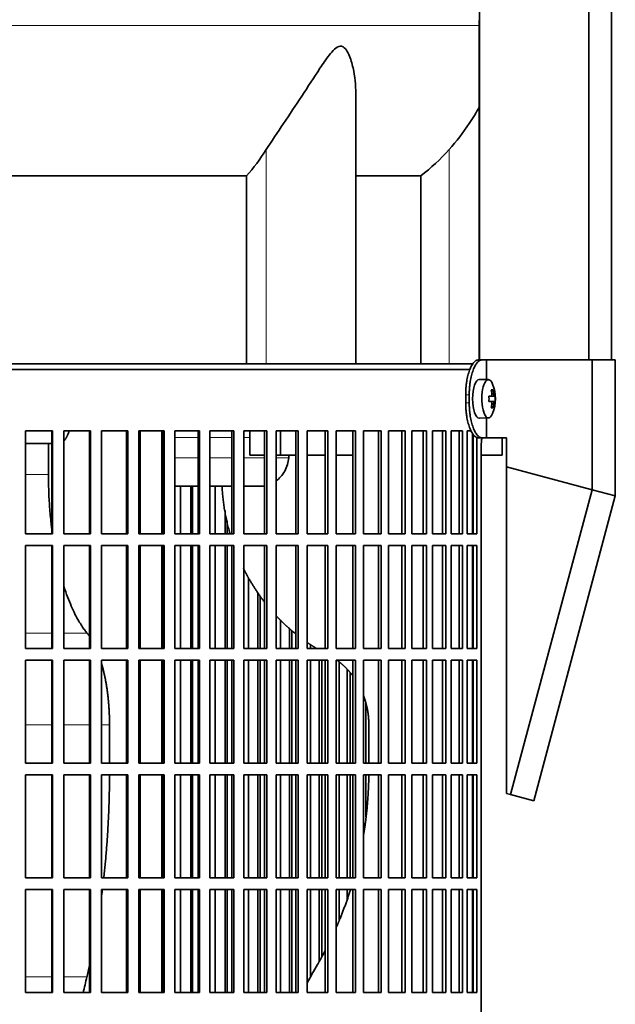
# Model space of a CAD drawing. Header units: millimetres. Extents: x 431 to 1322, y -2196 to 1777.
# Tile 21 of 31: x 1106 to 1260, y -264 to -11. Entities that reach past the tile are written whole.
import ezdxf

# ---------------------------------------------------------------- set-up
doc = ezdxf.new("R2010")
doc.units = ezdxf.units.MM
for name, color, linetype in [('M5X8_UNI7687', 7, 'Continuous'), ('MID_344-5', 7, 'Continuous'), ('VSI344-454_FILTR', 7, 'Continuous'), ('VSI344-454_SUPPO', 7, 'Continuous'), ('VSI344-454_TERMI', 7, 'Continuous'), ('VSI344_DIFFUSORE', 7, 'Continuous')]:
    doc.layers.add(name, color=color, linetype=linetype)

# ---------------------------------------------------------------- blocks, each defined once
blk = doc.blocks.new('SE3')
at = {"layer": 'M5X8_UNI7687', "color": 7, "linetype": 'Continuous', "lineweight": 35}
for p, q in [((1227.06, -103.75), (1224.71, -103.68)), ((1228.21, -106.35), (1227.8, -106.65)), ((1228.58, -107.97), (1227.18, -108.1)), ((1227.18, -108.03), (1227.76, -107.97)), ((1228.78, -107.99), (1227.18, -108.11)), ((1228.78, -109.37), (1227.18, -109.26)), ((1227.18, -109.27), (1228.58, -109.39)), ((1227.76, -109.39), (1227.18, -109.34)), ((1228.21, -111.02), (1227.8, -110.71)), ((1224.71, -113.68), (1227.06, -113.61))]:
    blk.add_line(p, q, dxfattribs=at)
at = {"layer": 'M5X8_UNI7687', "color": 4, "linetype": 'Continuous', "lineweight": 9}
for p, q in [((1227.18, -108.03), (1227.75, -107.97)), ((1227.92, -107.52), (1228.41, -107.47)), ((1227.75, -109.39), (1227.18, -109.34)), ((1228.41, -109.89), (1227.92, -109.85))]:
    blk.add_line(p, q, dxfattribs=at)
at = {"layer": 'M5X8_UNI7687', "color": 7, "linetype": 'Continuous', "lineweight": 35}
for centre, radius, start, end in [((1218.86, -108.68), 10, 337.7946, 22.2054), ((1219.18, -108.68), 9.62, 355.8727, 4.1273)]:
    blk.add_arc(centre, radius, start, end, dxfattribs=at)
for centre, major_axis, ratio, start_param, end_param in [((1224.69, -108.68), (0, -5), 0.34202, 3.141593, 6.283185), ((1227.04, -108.68), (0, -4.93), 0.34202, 2.444185, 6.283185), ((1220.94, -111.75), (7.67, 5.19), 0.199978, 0.212267, 0.361959), ((1218.93, -108.68), (0, 10), 0.906308, 4.833518, 4.948078), ((1218.82, -108.68), (0, 10), 0.965926, 4.833518, 4.948078), ((1218.88, -108.84), (9.97, 0.82), 0.029809, 0.468971, 0.583531), ((1221.99, -108.68), (0, -9.26), 0.562348, 1.49595, 1.645642), ((1218.88, -108.84), (9.97, 0.82), 0.029809, 0.112154, 0.226713), ((1218.88, -108.53), (9.97, -0.82), 0.029809, -0.583531, -0.468971), ((1218.93, -108.68), (0, -10), 0.906308, 1.335108, 1.449667), ((1220.94, -105.62), (7.67, -5.19), 0.199978, -0.361959, -0.212267), ((1218.82, -108.68), (0, -10), 0.965926, 1.335108, 1.449667), ((1218.88, -108.53), (9.97, -0.82), 0.029809, -0.226713, -0.112154), ((1224.69, -108.68), (0, -5), 0.34202, 0, 0.010116), ((1227.04, -108.68), (0, -4.93), 0.34202, 0, 0.697408)]:
    blk.add_ellipse(centre, major_axis=major_axis, ratio=ratio, start_param=start_param, end_param=end_param, dxfattribs=at)
for points in [[(1227.75, -107.97), (1227.76, -107.97), (1227.78, -107.97), (1227.8, -107.96), (1227.82, -107.95), (1227.84, -107.93), (1227.85, -107.91), (1227.87, -107.89), (1227.88, -107.86), (1227.9, -107.82), (1227.91, -107.79), (1227.92, -107.75), (1227.92, -107.71), (1227.93, -107.66), (1227.93, -107.62), (1227.93, -107.57), (1227.93, -107.53), (1227.93, -107.49), (1227.92, -107.47)], [(1228.41, -107.47), (1228.41, -107.49), (1228.42, -107.53), (1228.42, -107.57), (1228.43, -107.62), (1228.44, -107.66), (1228.45, -107.71), (1228.46, -107.75), (1228.47, -107.79), (1228.48, -107.82), (1228.5, -107.86), (1228.51, -107.89), (1228.52, -107.91), (1228.53, -107.93), (1228.54, -107.95), (1228.56, -107.96), (1228.57, -107.97), (1228.58, -107.97), (1228.58, -107.97)], [(1227.92, -109.89), (1227.93, -109.87), (1227.93, -109.84), (1227.93, -109.79), (1227.93, -109.75), (1227.93, -109.7), (1227.92, -109.66), (1227.92, -109.62), (1227.91, -109.58), (1227.9, -109.54), (1227.88, -109.51), (1227.87, -109.48), (1227.85, -109.45), (1227.84, -109.43), (1227.82, -109.41), (1227.8, -109.4), (1227.78, -109.39), (1227.76, -109.39), (1227.75, -109.39)], [(1228.58, -109.39), (1228.58, -109.39), (1228.57, -109.39), (1228.56, -109.4), (1228.54, -109.41), (1228.53, -109.43), (1228.52, -109.45), (1228.51, -109.48), (1228.5, -109.51), (1228.48, -109.54), (1228.47, -109.58), (1228.46, -109.62), (1228.45, -109.66), (1228.44, -109.7), (1228.43, -109.75), (1228.42, -109.79), (1228.42, -109.84), (1228.41, -109.87), (1228.41, -109.89)]]:
    blk.add_open_spline(points, degree=3, dxfattribs=at)
at = {"layer": 'MID_344-5', "color": 7, "linetype": 'Continuous', "lineweight": 35}
for p, q in [((1224.77, 983.32), (1224.77, -98.68)), ((1252.91, -98.68), (1252.91, 983.32)), ((1258.7, -98.68), (1258.7, 983.32)), ((1224.7, -11.36), (1224.7, -98.68))]:
    blk.add_line(p, q, dxfattribs=at)
at = {"layer": 'VSI344-454_FILTR', "color": 7, "linetype": 'Continuous', "lineweight": 35}
for p, q in [((945.4, -101.18), (1222.37, -101.18)), ((1107.87, -116.93), (1114.82, -116.93)), ((1107.87, -143.43), (1107.87, -116.93)), ((1114.66, -143.43), (1114.66, -116.93)), ((1114.82, -143.43), (1114.82, -116.93)), ((1117.75, -116.93), (1124.6, -116.93)), ((1117.75, -143.43), (1117.75, -116.93)), ((1124.38, -143.43), (1124.38, -116.93)), ((1124.6, -143.43), (1124.6, -116.93)), ((1127.48, -116.93), (1134.21, -116.93)), ((1127.48, -143.43), (1127.48, -116.93)), ((1133.92, -143.43), (1133.92, -116.93)), ((1134.21, -143.43), (1134.21, -116.93)), ((1137.03, -116.93), (1143.6, -116.93)), ((1137.03, -143.43), (1137.03, -116.93)), ((1143.24, -143.43), (1143.24, -116.93)), ((1143.6, -143.43), (1143.6, -116.93)), ((1146.34, -116.93), (1152.72, -116.93)), ((1146.34, -143.43), (1146.34, -116.93)), ((1152.3, -143.43), (1152.3, -116.93)), ((1152.72, -143.43), (1152.72, -116.93)), ((1155.38, -116.93), (1161.53, -116.93)), ((1155.38, -143.43), (1155.38, -116.93)), ((1161.04, -143.43), (1161.04, -116.93)), ((1161.53, -143.43), (1161.53, -116.93)), ((1164.09, -116.93), (1169.99, -116.93)), ((1164.09, -143.43), (1164.09, -116.93)), ((1169.44, -143.43), (1169.44, -116.93)), ((1169.99, -143.43), (1169.99, -116.93)), ((1172.43, -116.93), (1178.05, -116.93)), ((1172.43, -143.43), (1172.43, -116.93)), ((1177.45, -143.43), (1177.45, -116.93)), ((1178.05, -143.43), (1178.05, -116.93)), ((1180.37, -116.93), (1185.67, -116.93)), ((1180.37, -143.43), (1180.37, -116.93)), ((1185.02, -143.43), (1185.02, -116.93)), ((1185.67, -143.43), (1185.67, -116.93)), ((1187.86, -116.93), (1192.83, -116.93)), ((1187.86, -143.43), (1187.86, -116.93)), ((1192.12, -143.43), (1192.12, -116.93)), ((1192.83, -143.43), (1192.83, -116.93)), ((1194.86, -116.93), (1199.48, -116.93)), ((1194.86, -143.43), (1194.86, -116.93)), ((1198.72, -143.43), (1198.72, -116.93)), ((1199.48, -143.43), (1199.48, -116.93)), ((1201.36, -116.93), (1205.59, -116.93)), ((1201.36, -143.43), (1201.36, -116.93)), ((1204.79, -143.43), (1204.79, -116.93)), ((1205.59, -143.43), (1205.59, -116.93)), ((1207.3, -116.93), (1211.13, -116.93)), ((1207.3, -143.43), (1207.3, -116.93)), ((1210.29, -143.43), (1210.29, -116.93)), ((1211.13, -143.43), (1211.13, -116.93)), ((1212.67, -116.93), (1216.08, -116.93)), ((1212.67, -143.43), (1212.67, -116.93)), ((1215.2, -143.43), (1215.2, -116.93)), ((1216.08, -143.43), (1216.08, -116.93)), ((1217.43, -116.93), (1220.41, -116.93)), ((1217.43, -143.43), (1217.43, -116.93)), ((1219.5, -143.43), (1219.5, -116.93)), ((1220.41, -143.43), (1220.41, -116.93)), ((1221.57, -116.93), (1222.62, -116.93)), ((1221.57, -143.43), (1221.57, -116.93)), ((1223.16, -143.43), (1223.16, -117.87)), ((1224.09, -143.43), (1224.09, -118.63)), ((1225.19, -392.18), (1225.19, -121.18)), ((1147.8, -143.43), (1147.8, -131.18)), ((1150.44, -143.43), (1150.44, -131.18)), ((1150.9, -143.43), (1150.9, -131.18)), ((1156.71, -143.43), (1156.71, -131.18)), ((1159.26, -143.43), (1159.26, -137.41)), ((1159.78, -143.43), (1159.78, -140.17)), ((1107.87, -143.43), (1114.82, -143.43)), ((1117.75, -143.43), (1124.6, -143.43)), ((1127.48, -143.43), (1134.21, -143.43)), ((1137.03, -143.43), (1143.6, -143.43)), ((1146.34, -143.43), (1152.72, -143.43)), ((1155.38, -143.43), (1161.53, -143.43)), ((1164.09, -143.43), (1169.99, -143.43)), ((1172.43, -143.43), (1178.05, -143.43)), ((1180.37, -143.43), (1185.67, -143.43)), ((1187.86, -143.43), (1192.83, -143.43)), ((1194.86, -143.43), (1199.48, -143.43)), ((1201.36, -143.43), (1205.59, -143.43)), ((1207.3, -143.43), (1211.13, -143.43)), ((1212.67, -143.43), (1216.08, -143.43)), ((1217.43, -143.43), (1220.41, -143.43)), ((1221.57, -143.43), (1224.09, -143.43)), ((1107.87, -146.43), (1114.82, -146.43)), ((1107.87, -172.93), (1107.87, -146.43)), ((1114.66, -172.93), (1114.66, -146.43)), ((1114.82, -172.93), (1114.82, -146.43)), ((1117.75, -146.43), (1124.6, -146.43)), ((1117.75, -172.93), (1117.75, -146.43)), ((1124.38, -172.93), (1124.38, -146.43)), ((1124.6, -172.93), (1124.6, -146.43)), ((1127.48, -146.43), (1134.21, -146.43)), ((1127.48, -172.93), (1127.48, -146.43)), ((1133.92, -172.93), (1133.92, -146.43)), ((1134.21, -172.93), (1134.21, -146.43)), ((1137.03, -146.43), (1143.6, -146.43)), ((1137.03, -172.93), (1137.03, -146.43)), ((1143.24, -172.93), (1143.24, -146.43)), ((1143.6, -172.93), (1143.6, -146.43)), ((1146.34, -146.43), (1152.72, -146.43)), ((1146.34, -172.93), (1146.34, -146.43)), ((1147.8, -172.93), (1147.8, -146.43)), ((1150.44, -172.93), (1150.44, -146.43)), ((1150.9, -172.93), (1150.9, -146.43)), ((1152.3, -172.93), (1152.3, -146.43)), ((1152.72, -172.93), (1152.72, -146.43)), ((1155.38, -146.43), (1161.53, -146.43)), ((1155.38, -172.93), (1155.38, -146.43)), ((1156.71, -172.93), (1156.71, -146.43)), ((1159.26, -172.93), (1159.26, -146.43)), ((1159.78, -172.93), (1159.78, -146.43)), ((1161.04, -172.93), (1161.04, -146.43)), ((1161.53, -172.93), (1161.53, -146.43)), ((1164.09, -146.43), (1169.99, -146.43)), ((1164.09, -172.93), (1164.09, -146.43)), ((1169.44, -172.93), (1169.44, -146.43)), ((1169.99, -172.93), (1169.99, -146.43)), ((1172.43, -146.43), (1178.05, -146.43)), ((1172.43, -172.93), (1172.43, -146.43)), ((1177.45, -172.93), (1177.45, -146.43)), ((1178.05, -172.93), (1178.05, -146.43)), ((1180.37, -146.43), (1185.67, -146.43)), ((1180.37, -172.93), (1180.37, -146.43)), ((1185.02, -172.93), (1185.02, -146.43)), ((1185.67, -172.93), (1185.67, -146.43)), ((1187.86, -146.43), (1192.83, -146.43)), ((1187.86, -172.93), (1187.86, -146.43)), ((1192.12, -172.93), (1192.12, -146.43)), ((1192.83, -172.93), (1192.83, -146.43)), ((1194.86, -146.43), (1199.48, -146.43)), ((1194.86, -172.93), (1194.86, -146.43)), ((1198.72, -172.93), (1198.72, -146.43)), ((1199.48, -172.93), (1199.48, -146.43)), ((1201.36, -146.43), (1205.59, -146.43)), ((1201.36, -172.93), (1201.36, -146.43)), ((1204.79, -172.93), (1204.79, -146.43)), ((1205.59, -172.93), (1205.59, -146.43)), ((1207.3, -146.43), (1211.13, -146.43)), ((1207.3, -172.93), (1207.3, -146.43)), ((1210.29, -172.93), (1210.29, -146.43)), ((1211.13, -172.93), (1211.13, -146.43)), ((1212.67, -146.43), (1216.08, -146.43)), ((1212.67, -172.93), (1212.67, -146.43)), ((1215.2, -172.93), (1215.2, -146.43)), ((1216.08, -172.93), (1216.08, -146.43)), ((1217.43, -146.43), (1220.41, -146.43)), ((1217.43, -172.93), (1217.43, -146.43)), ((1219.5, -172.93), (1219.5, -146.43)), ((1220.41, -172.93), (1220.41, -146.43)), ((1221.57, -146.43), (1224.09, -146.43)), ((1221.57, -172.93), (1221.57, -146.43)), ((1223.16, -172.93), (1223.16, -146.43)), ((1224.09, -172.93), (1224.09, -146.43)), ((1165.29, -172.93), (1165.29, -154.73)), ((1167.73, -172.93), (1167.73, -158.64)), ((1168.31, -172.93), (1168.31, -159.45)), ((1173.49, -172.93), (1173.49, -165.55)), ((1175.82, -172.93), (1175.82, -167.73)), ((1176.45, -172.93), (1176.45, -168.27)), ((1181.29, -172.93), (1181.29, -171.91)), ((1107.87, -172.93), (1114.82, -172.93)), ((1117.75, -172.93), (1124.6, -172.93)), ((1127.48, -172.93), (1134.21, -172.93)), ((1137.03, -172.93), (1143.6, -172.93)), ((1146.34, -172.93), (1152.72, -172.93)), ((1155.38, -172.93), (1161.53, -172.93)), ((1164.09, -172.93), (1169.99, -172.93)), ((1172.43, -172.93), (1178.05, -172.93)), ((1180.37, -172.93), (1185.67, -172.93)), ((1187.86, -172.93), (1192.83, -172.93)), ((1194.86, -172.93), (1199.48, -172.93)), ((1201.36, -172.93), (1205.59, -172.93)), ((1207.3, -172.93), (1211.13, -172.93)), ((1212.67, -172.93), (1216.08, -172.93)), ((1217.43, -172.93), (1220.41, -172.93)), ((1221.57, -172.93), (1224.09, -172.93)), ((1107.87, -175.93), (1114.82, -175.93)), ((1107.87, -202.43), (1107.87, -175.93)), ((1114.66, -202.43), (1114.66, -175.93)), ((1114.82, -202.43), (1114.82, -175.93)), ((1117.75, -175.93), (1124.6, -175.93)), ((1117.75, -202.43), (1117.75, -175.93)), ((1124.38, -202.43), (1124.38, -175.93)), ((1124.6, -202.43), (1124.6, -175.93)), ((1127.48, -175.93), (1134.21, -175.93)), ((1127.48, -202.43), (1127.48, -175.93)), ((1133.92, -202.43), (1133.92, -175.93)), ((1134.21, -202.43), (1134.21, -175.93)), ((1137.03, -175.93), (1143.6, -175.93)), ((1137.03, -202.43), (1137.03, -175.93)), ((1143.24, -202.43), (1143.24, -175.93)), ((1143.6, -202.43), (1143.6, -175.93)), ((1146.34, -175.93), (1152.72, -175.93)), ((1146.34, -202.43), (1146.34, -175.93)), ((1147.8, -202.43), (1147.8, -175.93)), ((1150.44, -202.43), (1150.44, -175.93)), ((1150.9, -202.43), (1150.9, -175.93)), ((1152.3, -202.43), (1152.3, -175.93)), ((1152.72, -202.43), (1152.72, -175.93)), ((1155.38, -175.93), (1161.53, -175.93)), ((1155.38, -202.43), (1155.38, -175.93)), ((1156.71, -202.43), (1156.71, -175.93)), ((1159.26, -202.43), (1159.26, -175.93)), ((1159.78, -202.43), (1159.78, -175.93)), ((1161.04, -202.43), (1161.04, -175.93)), ((1161.53, -202.43), (1161.53, -175.93)), ((1164.09, -175.93), (1169.99, -175.93)), ((1164.09, -202.43), (1164.09, -175.93)), ((1165.29, -202.43), (1165.29, -175.93)), ((1167.73, -202.43), (1167.73, -175.93)), ((1168.31, -202.43), (1168.31, -175.93)), ((1169.44, -202.43), (1169.44, -175.93)), ((1169.99, -202.43), (1169.99, -175.93)), ((1172.43, -175.93), (1178.05, -175.93)), ((1172.43, -202.43), (1172.43, -175.93)), ((1173.49, -202.43), (1173.49, -175.93)), ((1175.82, -202.43), (1175.82, -175.93)), ((1176.45, -202.43), (1176.45, -175.93)), ((1177.45, -202.43), (1177.45, -175.93)), ((1178.05, -202.43), (1178.05, -175.93)), ((1180.37, -175.93), (1185.67, -175.93)), ((1180.37, -202.43), (1180.37, -175.93)), ((1181.29, -202.43), (1181.29, -175.93)), ((1183.49, -202.43), (1183.49, -175.93)), ((1184.17, -202.43), (1184.17, -175.93)), ((1185.02, -202.43), (1185.02, -175.93)), ((1185.67, -202.43), (1185.67, -175.93)), ((1187.86, -175.93), (1192.83, -175.93)), ((1187.86, -202.43), (1187.86, -175.93)), ((1188.63, -202.43), (1188.63, -176.4)), ((1192.12, -202.43), (1192.12, -175.93)), ((1192.83, -202.43), (1192.83, -175.93)), ((1194.86, -175.93), (1199.48, -175.93)), ((1194.86, -202.43), (1194.86, -175.93)), ((1198.72, -202.43), (1198.72, -175.93)), ((1199.48, -202.43), (1199.48, -175.93)), ((1201.36, -175.93), (1205.59, -175.93)), ((1201.36, -202.43), (1201.36, -175.93)), ((1204.79, -202.43), (1204.79, -175.93)), ((1205.59, -202.43), (1205.59, -175.93)), ((1207.3, -175.93), (1211.13, -175.93)), ((1207.3, -202.43), (1207.3, -175.93)), ((1210.29, -202.43), (1210.29, -175.93)), ((1211.13, -202.43), (1211.13, -175.93)), ((1212.67, -175.93), (1216.08, -175.93)), ((1212.67, -202.43), (1212.67, -175.93)), ((1215.2, -202.43), (1215.2, -175.93)), ((1216.08, -202.43), (1216.08, -175.93)), ((1217.43, -175.93), (1220.41, -175.93)), ((1217.43, -202.43), (1217.43, -175.93)), ((1219.5, -202.43), (1219.5, -175.93)), ((1220.41, -202.43), (1220.41, -175.93)), ((1221.57, -175.93), (1224.09, -175.93)), ((1221.57, -202.43), (1221.57, -175.93)), ((1223.16, -202.43), (1223.16, -175.93)), ((1224.09, -202.43), (1224.09, -175.93)), ((1190.69, -202.43), (1190.69, -178.29)), ((1191.42, -202.43), (1191.42, -179.09)), ((1195.49, -202.43), (1195.49, -186.84)), ((1107.87, -202.43), (1114.82, -202.43)), ((1117.75, -202.43), (1124.6, -202.43)), ((1127.48, -202.43), (1134.21, -202.43)), ((1137.03, -202.43), (1143.6, -202.43)), ((1146.34, -202.43), (1152.72, -202.43)), ((1155.38, -202.43), (1161.53, -202.43)), ((1164.09, -202.43), (1169.99, -202.43)), ((1172.43, -202.43), (1178.05, -202.43)), ((1180.37, -202.43), (1185.67, -202.43)), ((1187.86, -202.43), (1192.83, -202.43)), ((1194.86, -202.43), (1199.48, -202.43)), ((1201.36, -202.43), (1205.59, -202.43)), ((1207.3, -202.43), (1211.13, -202.43)), ((1212.67, -202.43), (1216.08, -202.43)), ((1217.43, -202.43), (1220.41, -202.43)), ((1221.57, -202.43), (1224.09, -202.43)), ((1107.87, -205.43), (1114.82, -205.43)), ((1107.87, -231.93), (1107.87, -205.43)), ((1114.66, -231.93), (1114.66, -205.43)), ((1114.82, -231.93), (1114.82, -205.43)), ((1117.75, -205.43), (1124.6, -205.43)), ((1117.75, -231.93), (1117.75, -205.43)), ((1124.38, -231.93), (1124.38, -205.43)), ((1124.6, -231.93), (1124.6, -205.43)), ((1127.48, -205.43), (1134.21, -205.43)), ((1127.48, -231.93), (1127.48, -205.43)), ((1133.92, -231.93), (1133.92, -205.43)), ((1134.21, -231.93), (1134.21, -205.43)), ((1137.03, -205.43), (1143.6, -205.43)), ((1137.03, -231.93), (1137.03, -205.43)), ((1143.24, -231.93), (1143.24, -205.43)), ((1143.6, -231.93), (1143.6, -205.43)), ((1146.34, -205.43), (1152.72, -205.43)), ((1146.34, -231.93), (1146.34, -205.43)), ((1147.8, -231.93), (1147.8, -205.43)), ((1150.44, -231.93), (1150.44, -205.43)), ((1150.9, -231.93), (1150.9, -205.43)), ((1152.3, -231.93), (1152.3, -205.43)), ((1152.72, -231.93), (1152.72, -205.43)), ((1155.38, -205.43), (1161.53, -205.43)), ((1155.38, -231.93), (1155.38, -205.43)), ((1156.71, -231.93), (1156.71, -205.43)), ((1159.26, -231.93), (1159.26, -205.43)), ((1159.78, -231.93), (1159.78, -205.43)), ((1161.04, -231.93), (1161.04, -205.43)), ((1161.53, -231.93), (1161.53, -205.43)), ((1164.09, -205.43), (1169.99, -205.43)), ((1164.09, -231.93), (1164.09, -205.43)), ((1165.29, -231.93), (1165.29, -205.43)), ((1167.73, -231.93), (1167.73, -205.43)), ((1168.31, -231.93), (1168.31, -205.43)), ((1169.44, -231.93), (1169.44, -205.43)), ((1169.99, -231.93), (1169.99, -205.43)), ((1172.43, -205.43), (1178.05, -205.43)), ((1172.43, -231.93), (1172.43, -205.43)), ((1173.49, -231.93), (1173.49, -205.43)), ((1175.82, -231.93), (1175.82, -205.43)), ((1176.45, -231.93), (1176.45, -205.43)), ((1177.45, -231.93), (1177.45, -205.43)), ((1178.05, -231.93), (1178.05, -205.43)), ((1180.37, -205.43), (1185.67, -205.43)), ((1180.37, -231.93), (1180.37, -205.43)), ((1181.29, -231.93), (1181.29, -205.43)), ((1183.49, -231.93), (1183.49, -205.43)), ((1184.17, -231.93), (1184.17, -205.43)), ((1185.02, -231.93), (1185.02, -205.43)), ((1185.67, -231.93), (1185.67, -205.43)), ((1187.86, -205.43), (1192.83, -205.43)), ((1187.86, -231.93), (1187.86, -205.43)), ((1188.63, -231.93), (1188.63, -205.43)), ((1190.69, -231.93), (1190.69, -205.43)), ((1191.42, -231.93), (1191.42, -205.43)), ((1192.12, -231.93), (1192.12, -205.43)), ((1192.83, -231.93), (1192.83, -205.43)), ((1194.86, -205.43), (1199.48, -205.43)), ((1194.86, -231.93), (1194.86, -205.43)), ((1195.49, -216.2), (1195.49, -205.43)), ((1198.72, -231.93), (1198.72, -205.43)), ((1199.48, -231.93), (1199.48, -205.43)), ((1201.36, -205.43), (1205.59, -205.43)), ((1201.36, -231.93), (1201.36, -205.43)), ((1204.79, -231.93), (1204.79, -205.43)), ((1205.59, -231.93), (1205.59, -205.43)), ((1207.3, -205.43), (1211.13, -205.43)), ((1207.3, -231.93), (1207.3, -205.43)), ((1210.29, -231.93), (1210.29, -205.43)), ((1211.13, -231.93), (1211.13, -205.43)), ((1212.67, -205.43), (1216.08, -205.43)), ((1212.67, -231.93), (1212.67, -205.43)), ((1215.2, -231.93), (1215.2, -205.43)), ((1216.08, -231.93), (1216.08, -205.43)), ((1217.43, -205.43), (1220.41, -205.43)), ((1217.43, -231.93), (1217.43, -205.43)), ((1219.5, -231.93), (1219.5, -205.43)), ((1220.41, -231.93), (1220.41, -205.43)), ((1221.57, -205.43), (1224.09, -205.43)), ((1221.57, -231.93), (1221.57, -205.43)), ((1223.16, -231.93), (1223.16, -205.43)), ((1224.09, -231.93), (1224.09, -205.43)), ((1107.87, -231.93), (1114.82, -231.93)), ((1117.75, -231.93), (1124.6, -231.93)), ((1127.48, -231.93), (1134.21, -231.93)), ((1137.03, -231.93), (1143.6, -231.93)), ((1146.34, -231.93), (1152.72, -231.93)), ((1155.38, -231.93), (1161.53, -231.93)), ((1164.09, -231.93), (1169.99, -231.93)), ((1172.43, -231.93), (1178.05, -231.93)), ((1180.37, -231.93), (1185.67, -231.93)), ((1187.86, -231.93), (1192.83, -231.93)), ((1194.86, -231.93), (1199.48, -231.93)), ((1201.36, -231.93), (1205.59, -231.93)), ((1207.3, -231.93), (1211.13, -231.93)), ((1212.67, -231.93), (1216.08, -231.93)), ((1217.43, -231.93), (1220.41, -231.93)), ((1221.57, -231.93), (1224.09, -231.93)), ((1107.87, -234.93), (1114.82, -234.93)), ((1107.87, -261.43), (1107.87, -234.93)), ((1114.66, -261.43), (1114.66, -234.93)), ((1114.82, -261.43), (1114.82, -234.93)), ((1117.75, -234.93), (1124.6, -234.93)), ((1117.75, -261.43), (1117.75, -234.93)), ((1124.38, -261.43), (1124.38, -234.93)), ((1124.6, -261.43), (1124.6, -234.93)), ((1127.48, -234.93), (1134.21, -234.93)), ((1127.48, -261.43), (1127.48, -234.93)), ((1133.92, -261.43), (1133.92, -234.93)), ((1134.21, -261.43), (1134.21, -234.93)), ((1137.03, -234.93), (1143.6, -234.93)), ((1137.03, -261.43), (1137.03, -234.93)), ((1143.24, -261.43), (1143.24, -234.93)), ((1143.6, -261.43), (1143.6, -234.93)), ((1146.34, -234.93), (1152.72, -234.93)), ((1146.34, -261.43), (1146.34, -234.93)), ((1147.8, -261.43), (1147.8, -234.93)), ((1150.44, -261.43), (1150.44, -234.93)), ((1150.9, -261.43), (1150.9, -234.93)), ((1152.3, -261.43), (1152.3, -234.93)), ((1152.72, -261.43), (1152.72, -234.93)), ((1155.38, -234.93), (1161.53, -234.93)), ((1155.38, -261.43), (1155.38, -234.93)), ((1156.71, -261.43), (1156.71, -234.93)), ((1159.26, -261.43), (1159.26, -234.93)), ((1159.78, -261.43), (1159.78, -234.93)), ((1161.04, -261.43), (1161.04, -234.93)), ((1161.53, -261.43), (1161.53, -234.93)), ((1164.09, -234.93), (1169.99, -234.93)), ((1164.09, -261.43), (1164.09, -234.93)), ((1165.29, -261.43), (1165.29, -234.93)), ((1167.73, -261.43), (1167.73, -234.93)), ((1168.31, -261.43), (1168.31, -234.93)), ((1169.44, -261.43), (1169.44, -234.93)), ((1169.99, -261.43), (1169.99, -234.93)), ((1172.43, -234.93), (1178.05, -234.93)), ((1172.43, -261.43), (1172.43, -234.93)), ((1173.49, -261.43), (1173.49, -234.93)), ((1175.82, -261.43), (1175.82, -234.93)), ((1176.45, -261.43), (1176.45, -234.93)), ((1177.45, -261.43), (1177.45, -234.93)), ((1178.05, -261.43), (1178.05, -234.93)), ((1180.37, -234.93), (1185.67, -234.93)), ((1180.37, -261.43), (1180.37, -234.93)), ((1181.29, -257.28), (1181.29, -234.93)), ((1183.49, -253.39), (1183.49, -234.93)), ((1184.17, -252.07), (1184.17, -234.93)), ((1185.02, -261.43), (1185.02, -234.93)), ((1185.67, -261.43), (1185.67, -234.93)), ((1187.86, -234.93), (1192.83, -234.93)), ((1187.86, -261.43), (1187.86, -234.93)), ((1188.63, -242.67), (1188.63, -234.93)), ((1190.69, -237.37), (1190.69, -234.93)), ((1192.12, -261.43), (1192.12, -234.93)), ((1192.83, -261.43), (1192.83, -234.93)), ((1194.86, -234.93), (1199.48, -234.93)), ((1194.86, -261.43), (1194.86, -234.93)), ((1198.72, -261.43), (1198.72, -234.93)), ((1199.48, -261.43), (1199.48, -234.93)), ((1201.36, -234.93), (1205.59, -234.93)), ((1201.36, -261.43), (1201.36, -234.93)), ((1204.79, -261.43), (1204.79, -234.93)), ((1205.59, -261.43), (1205.59, -234.93)), ((1207.3, -234.93), (1211.13, -234.93)), ((1207.3, -261.43), (1207.3, -234.93)), ((1210.29, -261.43), (1210.29, -234.93)), ((1211.13, -261.43), (1211.13, -234.93)), ((1212.67, -234.93), (1216.08, -234.93)), ((1212.67, -261.43), (1212.67, -234.93)), ((1215.2, -261.43), (1215.2, -234.93)), ((1216.08, -261.43), (1216.08, -234.93)), ((1217.43, -234.93), (1220.41, -234.93)), ((1217.43, -261.43), (1217.43, -234.93)), ((1219.5, -261.43), (1219.5, -234.93)), ((1220.41, -261.43), (1220.41, -234.93)), ((1221.57, -234.93), (1224.09, -234.93)), ((1221.57, -261.43), (1221.57, -234.93)), ((1223.16, -261.43), (1223.16, -234.93)), ((1224.09, -261.43), (1224.09, -234.93)), ((1107.87, -261.43), (1114.82, -261.43)), ((1117.75, -261.43), (1124.6, -261.43)), ((1127.48, -261.43), (1134.21, -261.43)), ((1137.03, -261.43), (1143.6, -261.43)), ((1146.34, -261.43), (1152.72, -261.43)), ((1155.38, -261.43), (1161.53, -261.43)), ((1164.09, -261.43), (1169.99, -261.43)), ((1172.43, -261.43), (1178.05, -261.43)), ((1180.37, -261.43), (1185.67, -261.43)), ((1187.86, -261.43), (1192.83, -261.43)), ((1194.86, -261.43), (1199.48, -261.43)), ((1201.36, -261.43), (1205.59, -261.43)), ((1207.3, -261.43), (1211.13, -261.43)), ((1212.67, -261.43), (1216.08, -261.43)), ((1217.43, -261.43), (1220.41, -261.43)), ((1221.57, -261.43), (1224.09, -261.43))]:
    blk.add_line(p, q, dxfattribs=at)
blk.add_open_spline([(1225.19, -121.18), (1225.19, -121.11), (1225.19, -120.96), (1225.19, -120.75), (1225.2, -120.53), (1225.21, -120.31), (1225.22, -120.1), (1225.24, -119.89), (1225.26, -119.68), (1225.28, -119.47), (1225.32, -119.12), (1225.36, -118.84), (1225.4, -118.64)], degree=3, knots=[0, 0, 0, 0, 0.027983, 0.0557899, 0.0834734, 0.1110867, 0.1386835, 0.1663177, 0.1940428, 0.2219119, 0.2499772, 0.3401037, 0.3401037, 0.3401037, 0.3401037], dxfattribs=at)
at = {"layer": 'VSI344-454_SUPPO', "color": 7, "linetype": 'Continuous', "lineweight": 35}
for p, q in [((946.4, -99.68), (1223.17, -99.68)), ((1137.37, -143.43), (1137.37, -116.93)), ((1142.97, -143.43), (1142.97, -116.93)), ((1165.61, -123.18), (1165.61, -116.93)), ((1173.56, -123.18), (1173.56, -116.93)), ((1222.91, -143.43), (1222.91, -117.49)), ((1230.55, -123.18), (1230.55, -118.68)), ((1114.66, -120.18), (1107.87, -120.18)), ((1113.8, -128.18), (1113.8, -120.18)), ((1165.61, -123.18), (1169.44, -123.18)), ((1172.43, -123.18), (1173.56, -123.18)), ((1173.56, -123.18), (1177.45, -123.18)), ((1175.68, -123.18), (1175.63, -123.88)), ((1180.37, -123.18), (1185.02, -123.18)), ((1187.86, -123.18), (1192.12, -123.18)), ((1222.91, -123.18), (1223.16, -123.18)), ((1225.19, -123.18), (1230.55, -123.18)), ((1142.97, -131.18), (1143.24, -131.18)), ((1146.34, -131.18), (1152.3, -131.18)), ((1155.38, -131.18), (1161.04, -131.18)), ((1164.09, -131.18), (1168.26, -131.18)), ((1137.37, -172.93), (1137.37, -146.43)), ((1142.97, -172.93), (1142.97, -146.43)), ((1222.91, -172.93), (1222.91, -146.43)), ((1137.37, -202.43), (1137.37, -175.93)), ((1142.97, -202.43), (1142.97, -175.93)), ((1222.91, -202.43), (1222.91, -175.93)), ((1129.52, -202.43), (1129.52, -192.53)), ((1196.26, -202.43), (1196.26, -192.53)), ((1137.37, -231.93), (1137.37, -205.43)), ((1142.97, -231.93), (1142.97, -205.43)), ((1222.91, -231.93), (1222.91, -205.43)), ((1137.37, -261.43), (1137.37, -234.93)), ((1142.97, -261.43), (1142.97, -234.93)), ((1222.91, -261.43), (1222.91, -234.93))]:
    blk.add_line(p, q, dxfattribs=at)
at = {"layer": 'VSI344-454_SUPPO', "color": 4, "linetype": 'Continuous', "lineweight": 9}
for p, q in [((1143.24, -118.66), (1142.97, -118.66)), ((1152.3, -118.66), (1146.34, -118.66)), ((1161.04, -118.66), (1155.38, -118.66)), ((1165.61, -118.66), (1164.09, -118.66)), ((1142.97, -123.88), (1143.24, -123.88)), ((1146.34, -123.88), (1152.3, -123.88)), ((1155.38, -123.88), (1161.04, -123.88)), ((1164.09, -123.88), (1169.44, -123.88)), ((1172.43, -123.88), (1175.63, -123.88)), ((1107.87, -128.18), (1113.8, -128.18)), ((1107.87, -168.97), (1114.66, -168.97)), ((1117.75, -168.97), (1123.76, -168.97)), ((1107.87, -192.53), (1114.66, -192.53)), ((1117.75, -192.53), (1124.38, -192.53)), ((1127.48, -192.53), (1129.52, -192.53)), ((1107.87, -257.38), (1114.66, -257.38)), ((1117.75, -257.38), (1123.7, -257.38))]:
    blk.add_line(p, q, dxfattribs=at)
at = {"layer": 'VSI344-454_SUPPO', "color": 7, "linetype": 'Continuous', "lineweight": 35}
for points, degree, knots in [([(1117.75, -119.56), (1117.75, -119.55), (1117.79, -119.52), (1117.85, -119.45), (1117.94, -119.34), (1118.03, -119.23), (1118.11, -119.11), (1118.2, -118.99), (1118.28, -118.87), (1118.36, -118.74), (1118.43, -118.61), (1118.5, -118.48), (1118.57, -118.35), (1118.64, -118.21), (1118.74, -117.99), (1118.88, -117.67), (1119.01, -117.31), (1119.09, -117.09), (1119.11, -117.01)], 3, [0.278994, 0.278994, 0.278994, 0.278994, 0.281711, 0.30324, 0.3244693, 0.3453991, 0.3660293, 0.3863599, 0.4063909, 0.4261223, 0.4455542, 0.4646864, 0.4835192, 0.5020524, 0.5202861, 0.5697227, 0.6188322, 0.6436574, 0.6436574, 0.6436574, 0.6436574]), ([(1172.44, -129.78), (1172.84, -129.49), (1173.66, -128.74), (1174.66, -127.33), (1175.38, -125.65), (1175.54, -124.46), (1175.63, -123.88)], 3, [0.6618207, 0.6618207, 0.6618207, 0.6618207, 0.7370741, 0.8280903, 0.9157328, 1, 1, 1, 1]), ([(1114.65, -142.19), (1114.6, -141.72), (1114.38, -139.87), (1114.08, -136.6), (1113.84, -132.38), (1113.81, -129.57), (1113.8, -128.18)], 3, [0.7211557, 0.7211557, 0.7211557, 0.7211557, 0.7499879, 0.8349442, 0.9182801, 1, 1, 1, 1]), ([(1158.47, -131.19), (1158.77, -136.9), (1160.27, -142.45), (1160.4, -142.95), (1160.55, -143.45)], 2, [0.0519192, 0.0519192, 0.0519192, 0.25, 0.25, 0.2681048, 0.2681048, 0.2681048]), ([(1163.98, -152.29), (1164.81, -153.97), (1165.76, -155.58), (1167.43, -158.41), (1169.42, -160.97)], 2, [0.4340761, 0.4340761, 0.4340761, 0.5, 0.5, 0.6156148, 0.6156148, 0.6156148]), ([(1123.76, -168.97), (1123.55, -168.7), (1123.09, -168.12), (1122.37, -167.09), (1121.53, -165.75), (1120.62, -164.07), (1119.3, -161.26), (1118.36, -158.76), (1117.77, -156.89), (1117.74, -156.81)], 3, [0, 0, 0, 0, 0.0369621, 0.0786432, 0.1250422, 0.1876, 0.2501534, 0.3862477, 0.3924382, 0.3924382, 0.3924382, 0.3924382]), ([(1172.35, -164.42), (1173.36, -165.51), (1174.44, -166.53), (1175.87, -167.88), (1177.38, -169.1)], 2, [0.696559, 0.696559, 0.696559, 0.75, 0.75, 0.8204835, 0.8204835, 0.8204835]), ([(1127.5, -176.85), (1127.74, -177.68), (1127.96, -178.57), (1128.72, -181.7), (1129.12, -185.27), (1129.52, -188.84), (1129.52, -192.53)], 2, [0.4292984, 0.4292984, 0.4292984, 0.5, 0.5, 0.75, 0.75, 1, 1, 1]), ([(1187.95, -175.83), (1189, -176.58), (1189.95, -177.48), (1191.16, -178.63), (1192.15, -179.94)], 2, [0.1287949, 0.1287949, 0.1287949, 0.25, 0.25, 0.3995248, 0.3995248, 0.3995248]), ([(1194.9, -184.99), (1195.26, -185.95), (1195.53, -186.95), (1196.26, -189.68), (1196.26, -192.53)], 2, [0.6596465, 0.6596465, 0.6596465, 0.75, 0.75, 1, 1, 1]), ([(1129.52, -205.43), (1129.49, -211.9), (1129.15, -218.3), (1128.77, -225.23), (1128.04, -231.93)], 2, [0.0187361, 0.0187361, 0.0187361, 0.25, 0.25, 0.499688, 0.499688, 0.499688]), ([(1196.26, -205.43), (1196.2, -211.48), (1195.42, -217.46), (1195.19, -219.24), (1194.89, -221.01)], 2, [0.0199355, 0.0199355, 0.0199355, 0.25, 0.25, 0.3183651, 0.3183651, 0.3183651]), ([(1191.54, -234.96), (1190.3, -238.85), (1188.75, -242.62), (1188.35, -243.61), (1187.92, -244.59)], 2, [0.5933263, 0.5933263, 0.5933263, 0.75, 0.75, 0.7912431, 0.7912431, 0.7912431])]:
    blk.add_open_spline(points, degree=degree, knots=knots, dxfattribs=at)
for points, degree in [([(1168.14, -131.18), (1168.58, -131.19), (1169.02, -131.15), (1169.46, -131.07)], 3), ([(1123.76, -168.97), (1124.08, -169.36), (1124.39, -169.8)], 2), ([(1180.34, -171.3), (1181.68, -172.22), (1183.09, -173.04)], 2), ([(1127.68, -234.96), (1127.6, -235.61), (1127.52, -236.25)], 2), ([(1185.1, -250.49), (1184.12, -252.37), (1183.07, -254.2)], 2), ([(1124.41, -254.26), (1124.06, -255.83), (1123.7, -257.38)], 2), ([(1180.37, -258.88), (1181.26, -257.32), (1182.17, -255.76), (1183.07, -254.2)], 3), ([(1122.72, -261.43), (1123.05, -260.09), (1123.37, -258.73), (1123.7, -257.38)], 3)]:
    blk.add_open_spline(points, degree=degree, dxfattribs=at)
at = {"layer": 'VSI344-454_TERMI', "color": 7, "linetype": 'Continuous', "lineweight": 35}
for p, q in [((1224.42, -98.68), (1225.34, -98.68)), ((1225.34, -98.68), (1226.51, -98.68)), ((1226.51, -98.68), (1253.78, -98.68)), ((1226.51, -103.74), (1226.51, -98.68)), ((1253.78, -98.68), (1259.71, -98.68)), ((1253.78, -132.09), (1253.78, -98.68)), ((1259.71, -133.68), (1259.71, -98.68)), ((1221.19, -107.68), (1221.19, -109.68)), ((1222.11, -107.68), (1222.11, -109.68)), ((1226.51, -118.68), (1226.51, -113.63)), ((1225.34, -118.68), (1224.42, -118.68)), ((1225.34, -118.68), (1226.51, -118.68)), ((1226.51, -118.68), (1231.69, -118.68)), ((1231.69, -126.17), (1231.69, -118.68)), ((1231.69, -126.17), (1253.78, -132.09)), ((1231.69, -210.21), (1231.69, -126.17)), ((1253.78, -132.09), (1232.77, -210.5)), ((1259.71, -133.68), (1238.7, -212.09)), ((1253.78, -132.09), (1259.71, -133.68)), ((1232.77, -210.5), (1231.69, -210.21)), ((1238.7, -212.09), (1232.77, -210.5))]:
    blk.add_line(p, q, dxfattribs=at)
at = {"layer": 'VSI344-454_TERMI', "color": 4, "linetype": 'Continuous', "lineweight": 9}
for p, q in [((1221.19, -107.68), (1222.11, -107.68)), ((1222.11, -109.68), (1221.19, -109.68))]:
    blk.add_line(p, q, dxfattribs=at)
at = {"layer": 'VSI344-454_TERMI', "color": 7, "linetype": 'Continuous', "lineweight": 35}
for points, knots in [([(1221.19, -107.68), (1221.19, -107.58), (1221.19, -107.38), (1221.2, -107.09), (1221.21, -106.79), (1221.22, -106.5), (1221.24, -106.21), (1221.26, -105.92), (1221.28, -105.63), (1221.31, -105.35), (1221.34, -105.06), (1221.37, -104.78), (1221.41, -104.5), (1221.48, -104.04), (1221.59, -103.42), (1221.77, -102.66), (1221.97, -101.95), (1222.19, -101.29), (1222.43, -100.7), (1222.69, -100.17), (1222.97, -99.72), (1223.22, -99.39), (1223.44, -99.15), (1223.64, -98.98), (1223.83, -98.84), (1224.03, -98.75), (1224.22, -98.69), (1224.35, -98.69), (1224.42, -98.68)], [0, 0, 0, 0, 0.021051, 0.042002, 0.062876, 0.083693, 0.104478, 0.125254, 0.146042, 0.166866, 0.187748, 0.208712, 0.229779, 0.250971, 0.313214, 0.375619, 0.438632, 0.501394, 0.564154, 0.627126, 0.689277, 0.751393, 0.793158, 0.834556, 0.875762, 0.916954, 0.958308, 1, 1, 1, 1]), ([(1225.34, -98.68), (1225.31, -98.68), (1225.24, -98.68), (1225.15, -98.7), (1225.05, -98.72), (1224.95, -98.76), (1224.85, -98.8), (1224.76, -98.85), (1224.66, -98.91), (1224.56, -98.98), (1224.46, -99.06), (1224.37, -99.15), (1224.27, -99.25), (1224.11, -99.43), (1223.89, -99.72), (1223.62, -100.17), (1223.36, -100.7), (1223.11, -101.29), (1222.89, -101.95), (1222.69, -102.66), (1222.52, -103.42), (1222.39, -104.13), (1222.29, -104.78), (1222.23, -105.35), (1222.18, -105.92), (1222.14, -106.5), (1222.12, -107.09), (1222.11, -107.48), (1222.11, -107.68)], [0, 0, 0, 0, 0.020905, 0.041705, 0.062421, 0.083075, 0.103688, 0.124284, 0.144884, 0.165511, 0.186186, 0.206932, 0.227771, 0.248723, 0.310801, 0.372931, 0.435895, 0.498659, 0.561404, 0.62443, 0.686816, 0.749074, 0.79132, 0.833156, 0.874759, 0.916313, 0.958, 1, 1, 1, 1]), ([(1224.42, -118.68), (1224.38, -118.68), (1224.32, -118.68), (1224.22, -118.66), (1224.12, -118.64), (1224.03, -118.61), (1223.93, -118.57), (1223.83, -118.51), (1223.74, -118.45), (1223.64, -118.38), (1223.54, -118.3), (1223.44, -118.21), (1223.35, -118.12), (1223.19, -117.94), (1222.97, -117.65), (1222.69, -117.19), (1222.43, -116.67), (1222.19, -116.07), (1221.97, -115.41), (1221.77, -114.7), (1221.59, -113.94), (1221.47, -113.23), (1221.37, -112.58), (1221.31, -112.02), (1221.25, -111.44), (1221.22, -110.86), (1221.19, -110.27), (1221.19, -109.88), (1221.19, -109.68)], [0, 0, 0, 0, 0.0209, 0.041695, 0.062405, 0.083053, 0.103661, 0.12425, 0.144843, 0.165462, 0.18613, 0.206867, 0.227697, 0.24864, 0.310747, 0.372907, 0.43587, 0.498639, 0.561388, 0.624414, 0.686801, 0.749062, 0.791311, 0.833148, 0.874754, 0.91631, 0.957998, 1, 1, 1, 1]), ([(1222.11, -109.68), (1222.11, -109.78), (1222.11, -109.98), (1222.12, -110.28), (1222.13, -110.57), (1222.14, -110.86), (1222.16, -111.15), (1222.18, -111.44), (1222.2, -111.73), (1222.23, -112.02), (1222.26, -112.3), (1222.3, -112.58), (1222.33, -112.86), (1222.4, -113.32), (1222.52, -113.94), (1222.69, -114.7), (1222.89, -115.41), (1223.11, -116.07), (1223.36, -116.67), (1223.62, -117.19), (1223.89, -117.65), (1224.14, -117.98), (1224.37, -118.22), (1224.56, -118.39), (1224.76, -118.52), (1224.95, -118.61), (1225.15, -118.67), (1225.28, -118.68), (1225.34, -118.68)], [0, 0, 0, 0, 0.021051, 0.042001, 0.062873, 0.08369, 0.104474, 0.125249, 0.146036, 0.166859, 0.18774, 0.208703, 0.229768, 0.250959, 0.313199, 0.375603, 0.438616, 0.501374, 0.564129, 0.627102, 0.689223, 0.75131, 0.793093, 0.834507, 0.875728, 0.916932, 0.958298, 1, 1, 1, 1])]:
    blk.add_open_spline(points, degree=3, knots=knots, dxfattribs=at)
at = {"layer": 'VSI344_DIFFUSORE', "color": 4, "linetype": 'Continuous', "lineweight": 9}
for p, q in [((1224.7, -12.68), (946.77, -12.68)), ((1169.87, -99.68), (1169.87, -44.58)), ((1216.9, -99.68), (1216.9, -44.58))]:
    blk.add_line(p, q, dxfattribs=at)
at = {"layer": 'VSI344_DIFFUSORE', "color": 7, "linetype": 'Continuous', "lineweight": 35}
for p, q in [((1192.91, -99.68), (1192.91, -30.17)), ((1102.4, -51.31), (1164.74, -51.31)), ((1164.74, -51.31), (1164.74, -99.68)), ((1192.91, -51.31), (1209.65, -51.31)), ((1209.65, -51.31), (1209.65, -99.68))]:
    blk.add_line(p, q, dxfattribs=at)
for points, knots in [([(1192.91, -30.18), (1192.91, -27.98), (1192.69, -25.75), (1191.93, -22.38), (1191.59, -21.21), (1190.86, -19.61), (1190.58, -19.09), (1189.87, -18.26), (1189.41, -17.94), (1188.38, -18), (1187.85, -18.35), (1186.92, -19.21), (1186.49, -19.72), (1185.24, -21.34), (1184.46, -22.5), (1182.13, -26.01), (1180.58, -28.44), (1177.43, -33.2), (1175.86, -35.54), (1172.76, -40.15), (1171.23, -42.43), (1169.87, -44.58)], [0.2596572, 0.2596572, 0.2596572, 0.2596572, 0.375, 0.375, 0.4375, 0.4375, 0.46875, 0.46875, 0.5, 0.5, 0.53125, 0.53125, 0.5625, 0.5625, 0.625, 0.625, 0.75, 0.75, 0.875, 0.875, 1, 1, 1, 1]), ([(1224.72, -33.6), (1223.92, -35.05), (1223.05, -36.49), (1220.57, -40.18), (1218.83, -42.43), (1216.9, -44.58)], [0.7983155, 0.7983155, 0.7983155, 0.7983155, 0.875, 0.875, 1, 1, 1, 1])]:
    blk.add_open_spline(points, degree=3, knots=knots, dxfattribs=at)
for points in [[(1169.87, -44.58), (1168.3, -47.05), (1166.6, -49.29), (1164.74, -51.31)], [(1216.9, -44.58), (1214.69, -47.05), (1212.28, -49.29), (1209.65, -51.31)]]:
    blk.add_open_spline(points, degree=3, dxfattribs=at)

msp = doc.modelspace()

# ---------------------------------------------------------------- block references
msp.add_blockref('SE3', (0, 0))

doc.saveas('drawing.dxf')
